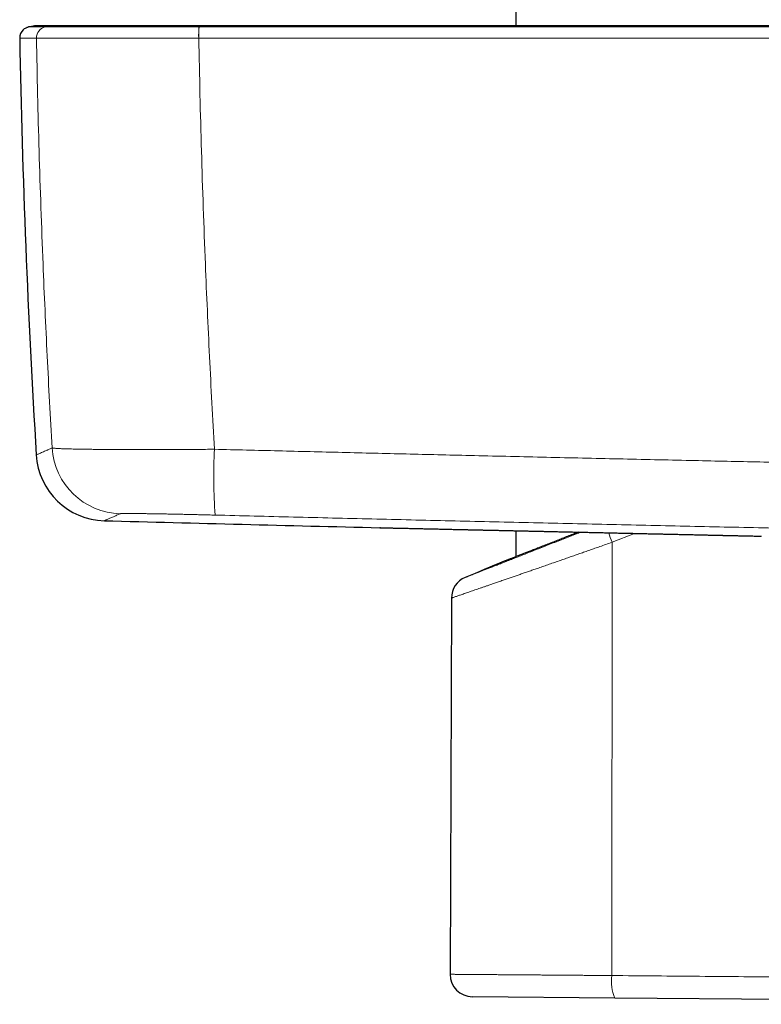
# Model space of a CAD drawing. Header units: millimetres. Extents: x 8 to 791, y 12 to 1717.
# Tile 132 of 256: x 100 to 153, y 1016 to 1086. Entities that reach past the tile are written whole.
import ezdxf

# ---------------------------------------------------------------- set-up
doc = ezdxf.new("R2010")
doc.units = ezdxf.units.MM

msp = doc.modelspace()

# ---------------------------------------------------------------- linework, layer by layer
at = {"color": 7, "linetype": 'Continuous', "lineweight": 30}
for p, q in [((135.704, 1347.205), (135.704, 1085.729)), ((135.704, 1049.688), (135.704, 1047.83)), ((134.884, 1047.509), (134.884, 1047.509)), ((131.109, 1044.885), (131.015, 1018.034)), ((142.773, 1016.34), (132.601, 1016.428)), ((194.005, 1015.892), (142.773, 1016.34))]:
    msp.add_line(p, q, dxfattribs=at)
at = {"color": 8, "linetype": 'Continuous', "lineweight": 0}
for p, q in [((101.51, 1084.84), (101.509, 1084.84)), ((113.09, 1084.84), (113.079, 1084.84)), ((144.175, 1049.499), (142.561, 1048.861)), ((142.544, 1017.945), (142.561, 1048.861))]:
    msp.add_line(p, q, dxfattribs=at)
at = {"color": 7, "linetype": 'Continuous', "lineweight": 30, "flags": 128}
msp.add_lwpolyline([(126.037, 1049.903), (126.022, 1049.903), (126.014, 1049.903), (126.013, 1049.903), (126.012, 1049.904), (126.01, 1049.904), (126.008, 1049.904), (126.006, 1049.904), (126.004, 1049.904), (126.003, 1049.904), (126.001, 1049.904), (125.999, 1049.904)], dxfattribs=at)
at = {"color": 7, "linetype": 'Continuous', "lineweight": 30}
for centre, radius, start, end in [((101.804, 1081.729), 4, 89.80461, 102.44619), ((101.115, 1084.854), 0.8, 133.19632, 181.04894), ((800.198, 1097.654), 700, 181.048943, 183.485457), ((106.483, 1055.401), 5, 183.4788, 268.52308), ((344.604, 10047.249), 9000, 268.4830769, 268.6081789), ((515.455, 122.757), 1000, 112.369363, 112.541778), ((132.709, 1044.879), 1.6, 112.44886, 179.78454), ((132.615, 1018.028), 1.6, 179.806, 269.5)]:
    msp.add_arc(centre, radius, start, end, dxfattribs=at)
at = {"color": 8, "linetype": 'Continuous', "lineweight": 0}
for centre, radius, start, end in [((102.309, 1084.854), 0.8, 102.45686, 181.05453), ((102.309, 1084.854), 0.8, 102.45758, 181.05614), ((122.09, 1084.985), 9.012, 175.85821, 180.92174), ((122.332, 1084.986), 9.243, 175.973, 180.90954), ((107.622, 1055.902), 5.001, 183.45324, 268.46803), ((151.31, 1053.46), 37.156, 176.85033, 184.0983), ((151.558, 1052.39), 9.664, 197.13642, 201.41688), ((145.414, 1017.535), 2.899, 171.86036, 204.34454)]:
    msp.add_arc(centre, radius, start, end, dxfattribs=at)
at = {"color": 7, "linetype": 'Continuous', "lineweight": 30}
for points, knots in [([(100.567, 1085.437), (100.599, 1085.465), (100.664, 1085.521), (100.765, 1085.576), (100.858, 1085.614), (100.914, 1085.628), (100.942, 1085.635)], [0, 0, 0, 0, 0.294744, 0.597192, 0.797418, 1, 1, 1, 1]), ([(102.999, 1085.729), (102.99, 1085.729), (102.971, 1085.729), (102.944, 1085.729), (102.918, 1085.729), (102.893, 1085.729), (102.868, 1085.729), (102.845, 1085.729), (102.821, 1085.729), (102.798, 1085.729), (102.775, 1085.729), (102.753, 1085.729), (102.732, 1085.729), (102.711, 1085.729), (102.692, 1085.729), (102.674, 1085.729), (102.656, 1085.729), (102.639, 1085.729), (102.623, 1085.729), (102.608, 1085.729), (102.594, 1085.729), (102.58, 1085.729), (102.567, 1085.729), (102.555, 1085.729), (102.543, 1085.729), (102.532, 1085.729), (102.522, 1085.729), (102.501, 1085.729), (102.472, 1085.729), (102.436, 1085.729), (102.4, 1085.729), (102.363, 1085.729), (102.325, 1085.729), (102.289, 1085.729), (102.254, 1085.729), (102.22, 1085.729), (102.187, 1085.729), (102.158, 1085.729), (102.132, 1085.729), (102.109, 1085.729), (102.088, 1085.729), (102.067, 1085.729), (102.048, 1085.729), (102.033, 1085.729), (102.021, 1085.729), (102.013, 1085.729), (102.006, 1085.729), (102, 1085.729), (101.995, 1085.729), (101.99, 1085.729), (101.984, 1085.729), (101.979, 1085.729), (101.973, 1085.729), (101.967, 1085.729), (101.961, 1085.729), (101.955, 1085.729), (101.949, 1085.729), (101.942, 1085.729), (101.936, 1085.729), (101.93, 1085.729), (101.923, 1085.729), (101.917, 1085.729), (101.911, 1085.729), (101.905, 1085.729), (101.898, 1085.729), (101.892, 1085.729), (101.886, 1085.729), (101.88, 1085.729), (101.875, 1085.729), (101.869, 1085.729), (101.863, 1085.729), (101.858, 1085.729), (101.853, 1085.729), (101.848, 1085.729), (101.843, 1085.729), (101.839, 1085.729), (101.835, 1085.729), (101.831, 1085.729), (101.828, 1085.729), (101.825, 1085.729), (101.823, 1085.729), (101.821, 1085.729), (101.819, 1085.729), (101.818, 1085.729), (101.818, 1085.729), (101.818, 1085.729), (101.818, 1085.729)], [0, 0, 0, 0, 0.012032, 0.023795, 0.03529, 0.046517, 0.057476, 0.068167, 0.078589, 0.089744, 0.100574, 0.111079, 0.12126, 0.131116, 0.140648, 0.149856, 0.158738, 0.167296, 0.17553, 0.183301, 0.190759, 0.197903, 0.204735, 0.211369, 0.217679, 0.223664, 0.229371, 0.235055, 0.25755, 0.277854, 0.298364, 0.321921, 0.345744, 0.369652, 0.393301, 0.417791, 0.441989, 0.465894, 0.485019, 0.50384, 0.522348, 0.540545, 0.558428, 0.575999, 0.584543, 0.593011, 0.60141, 0.606528, 0.611915, 0.617571, 0.623495, 0.629818, 0.63642, 0.643303, 0.650465, 0.657907, 0.665629, 0.673631, 0.681894, 0.690436, 0.699257, 0.708356, 0.717734, 0.727216, 0.736967, 0.746986, 0.757275, 0.76805, 0.779105, 0.790441, 0.802056, 0.813951, 0.826126, 0.838581, 0.851315, 0.86433, 0.877625, 0.8912, 0.905054, 0.919189, 0.933603, 0.947062, 0.960757, 0.974687, 0.988852, 1, 1, 1, 1]), ([(113.131, 1085.729), (112.976, 1085.729), (112.674, 1085.729), (112.233, 1085.729), (111.813, 1085.729), (111.413, 1085.729), (111.031, 1085.729), (110.665, 1085.729), (110.314, 1085.729), (109.978, 1085.729), (109.655, 1085.729), (109.345, 1085.729), (109.052, 1085.729), (108.768, 1085.729), (108.494, 1085.729), (108.23, 1085.729), (107.984, 1085.729), (107.752, 1085.729), (107.537, 1085.729), (107.329, 1085.729), (107.132, 1085.729), (106.944, 1085.729), (106.765, 1085.729), (106.59, 1085.729), (106.413, 1085.729), (106.233, 1085.729), (106.042, 1085.729), (105.843, 1085.729), (105.64, 1085.729), (105.439, 1085.729), (105.239, 1085.729), (105.041, 1085.729), (104.84, 1085.729), (104.639, 1085.729), (104.455, 1085.729), (104.289, 1085.729), (104.14, 1085.729), (103.993, 1085.729), (103.85, 1085.729), (103.712, 1085.729), (103.584, 1085.729), (103.467, 1085.729), (103.361, 1085.729), (103.267, 1085.729), (103.183, 1085.729), (103.117, 1085.729), (103.069, 1085.729), (103.035, 1085.729), (103.01, 1085.729), (103.003, 1085.729), (102.999, 1085.729)], [0, 0, 0, 0, 0.029298, 0.05717, 0.083802, 0.109353, 0.133961, 0.157739, 0.180779, 0.203153, 0.224913, 0.246095, 0.266456, 0.285564, 0.305707, 0.324737, 0.342818, 0.360066, 0.376547, 0.391875, 0.408191, 0.422816, 0.436722, 0.452009, 0.466228, 0.481718, 0.498645, 0.516789, 0.535679, 0.555413, 0.574932, 0.595524, 0.617428, 0.640591, 0.664105, 0.683594, 0.703679, 0.724628, 0.746758, 0.769771, 0.792852, 0.816257, 0.839825, 0.864379, 0.889988, 0.915551, 0.935772, 0.956391, 0.977695, 1, 1, 1, 1]), ([(182.684, 1085.729), (182.218, 1085.729), (181.295, 1085.729), (179.926, 1085.729), (178.586, 1085.729), (177.275, 1085.729), (175.994, 1085.729), (174.766, 1085.729), (173.588, 1085.729), (172.461, 1085.729), (171.36, 1085.729), (170.285, 1085.729), (169.236, 1085.729), (168.214, 1085.729), (167.217, 1085.729), (166.247, 1085.729), (165.303, 1085.729), (164.39, 1085.729), (163.508, 1085.729), (162.658, 1085.729), (161.832, 1085.729), (161.027, 1085.729), (160.243, 1085.729), (159.48, 1085.729), (158.743, 1085.729), (158.032, 1085.729), (157.352, 1085.729), (156.701, 1085.729), (156.079, 1085.729), (155.483, 1085.729), (154.947, 1085.729), (154.47, 1085.729), (154.047, 1085.729), (153.641, 1085.729), (153.248, 1085.729), (152.817, 1085.729), (152.332, 1085.729), (151.782, 1085.729), (151.198, 1085.729), (150.579, 1085.729), (149.925, 1085.729), (149.241, 1085.729), (148.527, 1085.729), (147.785, 1085.729), (147.028, 1085.729), (146.258, 1085.729), (145.476, 1085.729), (144.668, 1085.729), (143.834, 1085.729), (142.973, 1085.729), (142.087, 1085.729), (141.174, 1085.729), (140.234, 1085.729), (139.269, 1085.729), (138.283, 1085.729), (137.278, 1085.729), (136.253, 1085.729), (135.202, 1085.729), (134.12, 1085.729), (133.005, 1085.729), (131.858, 1085.729), (130.684, 1085.729), (129.484, 1085.729), (128.265, 1085.729), (127.028, 1085.729), (125.773, 1085.729), (124.492, 1085.729), (123.177, 1085.729), (121.827, 1085.729), (120.442, 1085.729), (119.031, 1085.729), (117.593, 1085.729), (116.129, 1085.729), (114.639, 1085.729), (113.637, 1085.729), (113.131, 1085.729)], [0, 0, 0, 0, 0.020117, 0.039811, 0.059082, 0.077929, 0.096353, 0.114353, 0.130937, 0.147144, 0.162976, 0.178431, 0.19351, 0.208212, 0.222539, 0.236489, 0.250063, 0.263261, 0.275857, 0.28809, 0.299961, 0.311469, 0.322813, 0.333781, 0.344373, 0.354588, 0.364428, 0.373726, 0.382661, 0.391234, 0.399443, 0.40575, 0.411824, 0.417667, 0.423277, 0.428763, 0.436269, 0.444176, 0.452482, 0.461462, 0.470867, 0.480697, 0.490951, 0.50163, 0.512735, 0.523593, 0.534829, 0.546443, 0.558435, 0.570804, 0.583551, 0.596675, 0.610178, 0.624057, 0.638315, 0.652685, 0.66742, 0.68252, 0.697983, 0.714102, 0.730599, 0.747474, 0.764726, 0.782356, 0.80004, 0.818087, 0.836499, 0.855276, 0.874812, 0.894727, 0.915022, 0.935697, 0.956752, 0.978186, 1, 1, 1, 1]), ([(126.013, 1049.903), (126.014, 1049.903), (126.014, 1049.903), (126.021, 1049.903), (126.036, 1049.903), (126.058, 1049.903), (126.088, 1049.902), (126.125, 1049.901), (126.169, 1049.9), (126.22, 1049.899), (126.279, 1049.898), (126.345, 1049.896), (126.419, 1049.894), (126.5, 1049.893), (126.588, 1049.891), (126.683, 1049.889), (126.786, 1049.886), (126.896, 1049.884), (127.013, 1049.881), (127.138, 1049.878), (127.269, 1049.876), (127.407, 1049.872), (127.552, 1049.869), (127.702, 1049.866), (127.86, 1049.862), (128.023, 1049.859), (128.194, 1049.855), (128.37, 1049.851), (128.553, 1049.847), (128.743, 1049.843), (128.939, 1049.838), (129.141, 1049.834), (129.35, 1049.829), (129.566, 1049.824), (129.788, 1049.82), (130.017, 1049.814), (130.251, 1049.809), (130.492, 1049.804), (130.737, 1049.798), (130.987, 1049.793), (131.241, 1049.787), (131.501, 1049.781), (131.765, 1049.776), (132.034, 1049.77), (132.308, 1049.763), (132.587, 1049.757), (132.871, 1049.751), (133.16, 1049.745), (133.454, 1049.738), (133.752, 1049.731), (134.056, 1049.725), (134.365, 1049.718), (134.678, 1049.711), (134.996, 1049.704), (135.318, 1049.697), (135.642, 1049.689), (135.968, 1049.682), (136.298, 1049.675), (136.63, 1049.667), (136.964, 1049.66), (137.301, 1049.652), (137.641, 1049.645), (137.984, 1049.637), (138.33, 1049.63), (138.678, 1049.622), (139.029, 1049.614), (139.383, 1049.606), (139.74, 1049.598), (140.1, 1049.59), (140.463, 1049.582), (140.828, 1049.574), (141.193, 1049.566), (141.559, 1049.558), (141.925, 1049.55), (142.291, 1049.541), (142.657, 1049.533), (143.023, 1049.525), (143.39, 1049.517), (143.757, 1049.509), (144.124, 1049.501), (144.491, 1049.492), (144.859, 1049.484), (145.228, 1049.476), (145.597, 1049.468), (145.966, 1049.46), (146.336, 1049.451), (146.706, 1049.443), (147.075, 1049.435), (147.443, 1049.427), (147.809, 1049.419), (148.172, 1049.411), (148.532, 1049.403), (148.891, 1049.395), (149.247, 1049.387), (149.6, 1049.379), (149.952, 1049.371), (150.301, 1049.363), (150.649, 1049.355), (150.994, 1049.348), (151.337, 1049.34), (151.678, 1049.333), (152.017, 1049.325), (152.355, 1049.318), (152.69, 1049.31), (152.974, 1049.304), (153.146, 1049.3), (153.207, 1049.299)], [0, 0, 0, 0, 0.005157, 0.014932, 0.024674, 0.034389, 0.044081, 0.053755, 0.063416, 0.073067, 0.082714, 0.09236, 0.10201, 0.111668, 0.121337, 0.131023, 0.140731, 0.150463, 0.160226, 0.170012, 0.179788, 0.18953, 0.199244, 0.208934, 0.218607, 0.228265, 0.237915, 0.24756, 0.257205, 0.266855, 0.276512, 0.286183, 0.295871, 0.305581, 0.315318, 0.325087, 0.334877, 0.344654, 0.354396, 0.36411, 0.373799, 0.38347, 0.393127, 0.402775, 0.412418, 0.422063, 0.431712, 0.44137, 0.451041, 0.460732, 0.470446, 0.480189, 0.489965, 0.49976, 0.509536, 0.519278, 0.528991, 0.538679, 0.548348, 0.558004, 0.56765, 0.577293, 0.586937, 0.596586, 0.606244, 0.615918, 0.625611, 0.635329, 0.645077, 0.65486, 0.664657, 0.674433, 0.684174, 0.693885, 0.703572, 0.71324, 0.722893, 0.732538, 0.742179, 0.751822, 0.76147, 0.771129, 0.780803, 0.790499, 0.80022, 0.809973, 0.819762, 0.829561, 0.839336, 0.849075, 0.858784, 0.868468, 0.878133, 0.887784, 0.897426, 0.907065, 0.916706, 0.926353, 0.936011, 0.945686, 0.955383, 0.965107, 0.974864, 0.984659, 0.994459, 1, 1, 1, 1]), ([(140.172, 1049.589), (140.07, 1049.548), (139.836, 1049.456), (139.481, 1049.316), (139.106, 1049.167), (138.74, 1049.023), (138.362, 1048.874), (137.983, 1048.725), (137.606, 1048.576), (137.261, 1048.441), (136.944, 1048.316), (136.659, 1048.204), (136.397, 1048.102), (136.145, 1048.003), (135.902, 1047.907), (135.711, 1047.832), (135.571, 1047.778), (135.472, 1047.739), (135.381, 1047.703), (135.297, 1047.67), (135.219, 1047.64), (135.15, 1047.613), (135.087, 1047.589), (135.026, 1047.565), (134.97, 1047.543), (134.924, 1047.525), (134.893, 1047.513), (134.878, 1047.507), (134.879, 1047.507), (134.879, 1047.507)], [0, 0, 0, 0, 0.0335431, 0.0766003, 0.1197437, 0.1631794, 0.2067069, 0.2581714, 0.3077015, 0.357377, 0.4030019, 0.4487457, 0.4917659, 0.5348899, 0.5850896, 0.6354461, 0.6607154, 0.6859847, 0.7114798, 0.7369747, 0.7625646, 0.7881544, 0.8139729, 0.8398163, 0.8750834, 0.9103504, 0.9458789, 0.9814074, 1, 1, 1, 1])]:
    msp.add_open_spline(points, degree=3, knots=knots, dxfattribs=at)
at = {"color": 8, "linetype": 'Continuous', "lineweight": 0}
for points, knots in [([(100.942, 1085.635), (100.944, 1085.635), (100.948, 1085.635), (100.974, 1085.635), (101.01, 1085.635), (101.052, 1085.635), (101.105, 1085.635), (101.167, 1085.635), (101.239, 1085.635), (101.322, 1085.635), (101.414, 1085.635), (101.516, 1085.635), (101.626, 1085.635), (101.742, 1085.635), (101.865, 1085.635), (101.995, 1085.635), (102.09, 1085.635), (102.137, 1085.635)], [0, 0, 0, 0, 0.088223, 0.176447, 0.241167, 0.305888, 0.370609, 0.43533, 0.50005, 0.564771, 0.629492, 0.694213, 0.758933, 0.8192, 0.879466, 0.939733, 1, 1, 1, 1]), ([(102.137, 1085.635), (102.244, 1085.656), (102.46, 1085.698), (102.748, 1085.727), (102.929, 1085.726), (102.999, 1085.726)], [0, 0, 0, 0, 0.37765, 0.757406, 1, 1, 1, 1]), ([(102.137, 1085.635), (102.137, 1085.635), (102.142, 1085.636), (102.161, 1085.636), (102.217, 1085.636), (102.301, 1085.636), (102.412, 1085.636), (102.543, 1085.636), (102.688, 1085.636), (102.844, 1085.636), (103.017, 1085.636), (103.211, 1085.636), (103.425, 1085.637), (103.659, 1085.637), (103.912, 1085.636), (104.181, 1085.636), (104.467, 1085.637), (104.768, 1085.637), (105.085, 1085.637), (105.431, 1085.637), (105.808, 1085.637), (106.217, 1085.637), (106.642, 1085.637), (107.083, 1085.637), (107.539, 1085.637), (107.987, 1085.636), (108.426, 1085.636), (108.853, 1085.636), (109.289, 1085.636), (109.735, 1085.636), (110.193, 1085.636), (110.661, 1085.636), (111.135, 1085.636), (111.617, 1085.636), (112.106, 1085.636), (112.603, 1085.636), (112.935, 1085.636), (113.101, 1085.635), (113.101, 1085.635)], [0, 0, 0, 0, 0.000003, 0.032791, 0.065638, 0.098506, 0.131354, 0.164142, 0.191622, 0.219125, 0.246629, 0.274109, 0.302385, 0.330687, 0.358989, 0.387266, 0.415388, 0.443536, 0.471684, 0.499806, 0.531357, 0.56298, 0.594639, 0.626299, 0.657921, 0.689472, 0.716981, 0.744513, 0.772045, 0.799554, 0.82786, 0.856192, 0.884525, 0.912831, 0.941881, 0.970946, 0.999997, 1, 1, 1, 1]), ([(102.137, 1085.635), (102.137, 1085.635), (102.137, 1085.635), (102.137, 1085.635), (102.137, 1085.635)], [0, 0, 0, 0, 0.993961, 1, 1, 1, 1]), ([(113.101, 1085.635), (113.105, 1085.656), (113.113, 1085.698), (113.123, 1085.727), (113.129, 1085.726), (113.131, 1085.726)], [0, 0, 0, 0, 0.376234, 0.754567, 1, 1, 1, 1]), ([(113.101, 1085.635), (113.101, 1085.635), (113.105, 1085.635), (113.108, 1085.635), (113.111, 1085.635)], [0, 0, 0, 0, 0.005987, 1, 1, 1, 1]), ([(113.111, 1085.635), (114.046, 1085.635), (116.047, 1085.635), (119.114, 1085.635), (122.313, 1085.635), (125.511, 1085.635), (128.71, 1085.635), (131.91, 1085.635), (135.109, 1085.635), (138.309, 1085.635), (141.509, 1085.635), (144.709, 1085.635), (148.741, 1085.635), (153.606, 1085.635), (159.303, 1085.635), (164.999, 1085.635), (169.797, 1085.635), (173.697, 1085.635), (176.7, 1085.635), (179.702, 1085.635), (181.704, 1085.635), (182.704, 1085.635)], [0, 0, 0, 0, 0.040319, 0.086283, 0.132247, 0.178213, 0.22418, 0.270152, 0.316124, 0.362097, 0.408071, 0.454035, 0.5, 0.581851, 0.663705, 0.745545, 0.827388, 0.87054, 0.913693, 0.956846, 1, 1, 1, 1]), ([(101.509, 1084.84), (101.462, 1084.84), (101.368, 1084.84), (101.237, 1084.84), (101.115, 1084.84), (100.999, 1084.84), (100.889, 1084.84), (100.787, 1084.84), (100.694, 1084.84), (100.612, 1084.84), (100.54, 1084.84), (100.477, 1084.84), (100.425, 1084.84), (100.383, 1084.84), (100.347, 1084.84), (100.32, 1084.84), (100.317, 1084.84), (100.315, 1084.84)], [0, 0, 0, 0, 0.060266, 0.120533, 0.1808, 0.241067, 0.305787, 0.370508, 0.435229, 0.49995, 0.56467, 0.629391, 0.694111, 0.758832, 0.823553, 0.911776, 1, 1, 1, 1]), ([(102.63, 1055.601), (102.568, 1056.693), (102.442, 1058.877), (102.273, 1062.155), (102.117, 1065.435), (101.966, 1068.965), (101.824, 1072.745), (101.696, 1076.775), (101.588, 1080.806), (101.536, 1083.495), (101.509, 1084.84)], [0, 0, 0, 0, 0.112231, 0.224466, 0.336715, 0.448969, 0.586705, 0.72445, 0.862221, 1, 1, 1, 1]), ([(113.079, 1084.84), (112.904, 1084.839), (112.553, 1084.839), (112.029, 1084.839), (111.518, 1084.839), (111.019, 1084.838), (110.533, 1084.838), (110.049, 1084.838), (109.57, 1084.837), (109.093, 1084.837), (108.623, 1084.836), (108.159, 1084.836), (107.699, 1084.836), (107.244, 1084.836), (106.825, 1084.835), (106.445, 1084.835), (106.102, 1084.835), (105.739, 1084.835), (105.361, 1084.835), (104.979, 1084.835), (104.621, 1084.835), (104.287, 1084.835), (103.968, 1084.835), (103.669, 1084.835), (103.39, 1084.836), (103.13, 1084.836), (102.887, 1084.836), (102.662, 1084.836), (102.454, 1084.836), (102.265, 1084.837), (102.096, 1084.837), (101.952, 1084.837), (101.831, 1084.838), (101.726, 1084.838), (101.636, 1084.838), (101.569, 1084.839), (101.527, 1084.839), (101.515, 1084.839), (101.51, 1084.84)], [0, 0, 0, 0, 0.029054, 0.058121, 0.087175, 0.114598, 0.142178, 0.169758, 0.197672, 0.225586, 0.25384, 0.282094, 0.310515, 0.339864, 0.369213, 0.392919, 0.416633, 0.440339, 0.470266, 0.500192, 0.528225, 0.55636, 0.584494, 0.61273, 0.640127, 0.667681, 0.695235, 0.723121, 0.751008, 0.779234, 0.80746, 0.835852, 0.861314, 0.886776, 0.917552, 0.948328, 0.974164, 1, 1, 1, 1]), ([(113.09, 1084.84), (113.116, 1083.496), (113.168, 1080.807), (113.275, 1076.776), (113.403, 1072.746), (113.545, 1068.957), (113.695, 1065.411), (113.851, 1062.106), (114.021, 1058.803), (114.148, 1056.602), (114.211, 1055.501)], [0, 0, 0, 0, 0.137267, 0.274542, 0.411842, 0.549152, 0.661852, 0.774557, 0.887276, 1, 1, 1, 1]), ([(182.726, 1084.84), (181.725, 1084.84), (179.723, 1084.84), (176.718, 1084.84), (173.714, 1084.84), (169.811, 1084.84), (165.01, 1084.84), (159.31, 1084.84), (153.609, 1084.84), (148.742, 1084.84), (144.707, 1084.84), (141.388, 1084.84), (137.953, 1084.84), (134.401, 1084.84), (130.849, 1084.84), (127.297, 1084.84), (123.745, 1084.84), (120.193, 1084.84), (116.641, 1084.84), (114.274, 1084.84), (113.09, 1084.84)], [0, 0, 0, 0, 0.0431524, 0.0863048, 0.1294578, 0.1726118, 0.2544521, 0.3362952, 0.4181462, 0.4999999, 0.5459641, 0.5919287, 0.6429308, 0.6939336, 0.7449384, 0.7959437, 0.8469562, 0.8979693, 0.9489843, 1, 1, 1, 1]), ([(101.494, 1055.098), (101.494, 1055.098), (101.494, 1055.098), (101.509, 1055.104), (101.541, 1055.119), (101.597, 1055.143), (101.683, 1055.181), (101.794, 1055.231), (101.925, 1055.289), (102.074, 1055.355), (102.239, 1055.427), (102.422, 1055.508), (102.561, 1055.57), (102.63, 1055.601)], [0, 0, 0, 0, 0.049851, 0.12732, 0.20479, 0.309305, 0.413819, 0.518337, 0.622855, 0.71714, 0.811425, 0.905713, 1, 1, 1, 1]), ([(102.63, 1055.601), (102.637, 1055.598), (102.649, 1055.592), (102.693, 1055.584), (102.756, 1055.576), (102.84, 1055.568), (102.944, 1055.561), (103.067, 1055.554), (103.211, 1055.547), (103.375, 1055.54), (103.561, 1055.533), (103.769, 1055.527), (103.997, 1055.521), (104.241, 1055.516), (104.502, 1055.511), (104.778, 1055.506), (105.071, 1055.502), (105.383, 1055.498), (105.714, 1055.494), (106.065, 1055.49), (106.432, 1055.488), (106.81, 1055.485), (107.198, 1055.483), (107.597, 1055.481), (108.007, 1055.48), (108.433, 1055.479), (108.874, 1055.479), (109.33, 1055.479), (109.795, 1055.479), (110.265, 1055.48), (110.737, 1055.481), (111.212, 1055.483), (111.692, 1055.485), (112.182, 1055.487), (112.681, 1055.49), (113.189, 1055.493), (113.699, 1055.497), (114.04, 1055.5), (114.211, 1055.501)], [0, 0, 0, 0, 0.02734, 0.054704, 0.082067, 0.109408, 0.136746, 0.164108, 0.19147, 0.218809, 0.246933, 0.275083, 0.303233, 0.331358, 0.358763, 0.386191, 0.41362, 0.441025, 0.469223, 0.497447, 0.52567, 0.553868, 0.581357, 0.60887, 0.636383, 0.663872, 0.69216, 0.720475, 0.748789, 0.777078, 0.804534, 0.832013, 0.859493, 0.886949, 0.915199, 0.943474, 0.97175, 1, 1, 1, 1]), ([(114.211, 1055.501), (115.728, 1055.463), (118.763, 1055.387), (123.317, 1055.275), (127.87, 1055.165), (132.62, 1055.052), (137.564, 1054.937), (142.704, 1054.821), (147.69, 1054.71), (152.52, 1054.605), (157.195, 1054.506), (161.793, 1054.41), (166.315, 1054.318), (170.758, 1054.23), (174.773, 1054.152), (178.36, 1054.083), (180.465, 1054.044), (181.517, 1054.024)], [0, 0, 0, 0, 0.067662, 0.135325, 0.202987, 0.270649, 0.347004, 0.423359, 0.499714, 0.569165, 0.638617, 0.708068, 0.774092, 0.840117, 0.906141, 0.95307, 1, 1, 1, 1]), ([(107.488, 1050.903), (107.443, 1050.883), (107.351, 1050.843), (107.225, 1050.788), (107.107, 1050.736), (106.986, 1050.682), (106.866, 1050.629), (106.75, 1050.578), (106.649, 1050.534), (106.562, 1050.496), (106.491, 1050.464), (106.425, 1050.435), (106.376, 1050.414), (106.35, 1050.402), (106.353, 1050.404), (106.354, 1050.404)], [0, 0, 0, 0, 0.061293, 0.122586, 0.18388, 0.245174, 0.325449, 0.405725, 0.486001, 0.56628, 0.646559, 0.726838, 0.840908, 0.954978, 1, 1, 1, 1]), ([(114.25, 1050.804), (114.093, 1050.808), (113.778, 1050.816), (113.31, 1050.827), (112.846, 1050.838), (112.39, 1050.849), (111.944, 1050.858), (111.51, 1050.867), (111.089, 1050.876), (110.682, 1050.884), (110.293, 1050.891), (109.924, 1050.897), (109.577, 1050.902), (109.252, 1050.907), (108.95, 1050.911), (108.673, 1050.914), (108.423, 1050.916), (108.202, 1050.917), (108.009, 1050.917), (107.844, 1050.917), (107.709, 1050.915), (107.612, 1050.913), (107.546, 1050.91), (107.503, 1050.907), (107.493, 1050.905), (107.488, 1050.903)], [0, 0, 0, 0, 0.044522, 0.089196, 0.133921, 0.178593, 0.223114, 0.267644, 0.312327, 0.357062, 0.401745, 0.446274, 0.490645, 0.535168, 0.579743, 0.624266, 0.668637, 0.712915, 0.757343, 0.801822, 0.846251, 0.890529, 0.92701, 0.963519, 1, 1, 1, 1]), ([(181.257, 1049.337), (179.398, 1049.372), (175.679, 1049.441), (170.099, 1049.55), (164.519, 1049.661), (158.937, 1049.776), (153.355, 1049.893), (147.773, 1050.014), (142.193, 1050.138), (136.609, 1050.264), (131.021, 1050.395), (125.43, 1050.528), (119.839, 1050.664), (116.113, 1050.758), (114.25, 1050.804)], [0, 0, 0, 0, 0.083277, 0.166555, 0.249833, 0.333109, 0.416413, 0.499716, 0.582968, 0.666219, 0.749663, 0.833109, 0.916555, 1, 1, 1, 1]), ([(125.999, 1049.904), (125.999, 1049.904), (126, 1049.904), (126.014, 1049.903), (126.056, 1049.903), (126.119, 1049.901), (126.203, 1049.899), (126.309, 1049.897), (126.434, 1049.894), (126.575, 1049.891), (126.73, 1049.888), (126.904, 1049.884), (127.116, 1049.879), (127.371, 1049.873), (127.678, 1049.866), (128.016, 1049.859), (128.343, 1049.852), (128.648, 1049.845), (128.923, 1049.839), (129.187, 1049.833), (129.436, 1049.827), (129.668, 1049.822), (129.906, 1049.817), (130.208, 1049.81), (130.577, 1049.802), (131.016, 1049.792), (131.466, 1049.782), (131.924, 1049.772), (132.399, 1049.761), (132.876, 1049.751), (133.354, 1049.74), (133.831, 1049.73), (134.319, 1049.719), (134.838, 1049.707), (135.389, 1049.695), (135.963, 1049.682), (136.539, 1049.669), (137.117, 1049.656), (137.705, 1049.643), (138.287, 1049.63), (138.861, 1049.618), (139.426, 1049.605), (139.997, 1049.592), (140.54, 1049.58), (141.053, 1049.569), (141.528, 1049.558), (142, 1049.548), (142.468, 1049.537), (142.937, 1049.527), (143.394, 1049.517), (143.84, 1049.507), (144.273, 1049.497), (144.706, 1049.488), (145.131, 1049.478), (145.546, 1049.469), (145.953, 1049.46), (146.359, 1049.451), (146.769, 1049.442), (147.181, 1049.433), (147.596, 1049.423), (148.009, 1049.414), (148.422, 1049.405), (148.834, 1049.396), (149.245, 1049.387), (149.654, 1049.378), (150.062, 1049.369), (150.467, 1049.36), (150.872, 1049.351), (151.273, 1049.342), (151.671, 1049.333), (152.067, 1049.324), (152.459, 1049.315), (152.848, 1049.307), (153.103, 1049.301), (153.231, 1049.298)], [0, 0, 0, 0, 0.004758, 0.022088, 0.03944, 0.056056, 0.072672, 0.089368, 0.106063, 0.121501, 0.13694, 0.152442, 0.167943, 0.188089, 0.208271, 0.228585, 0.2489, 0.26254, 0.276182, 0.289822, 0.300121, 0.310421, 0.32074, 0.331059, 0.348397, 0.365757, 0.38238, 0.399004, 0.415707, 0.43241, 0.447856, 0.463301, 0.47881, 0.494319, 0.511656, 0.529016, 0.54564, 0.562264, 0.578966, 0.595669, 0.611115, 0.62656, 0.642068, 0.657577, 0.6704, 0.683232, 0.69557, 0.707908, 0.720278, 0.732648, 0.743996, 0.755344, 0.766717, 0.77809, 0.788773, 0.799456, 0.810161, 0.820865, 0.831879, 0.842893, 0.85393, 0.864967, 0.876085, 0.887203, 0.898344, 0.909486, 0.920734, 0.931982, 0.943254, 0.954526, 0.965882, 0.977238, 0.988619, 1, 1, 1, 1]), ([(132.098, 1046.358), (132.097, 1046.357), (132.096, 1046.357), (132.115, 1046.364), (132.155, 1046.38), (132.216, 1046.404), (132.297, 1046.435), (132.399, 1046.475), (132.521, 1046.522), (132.663, 1046.578), (132.828, 1046.642), (133.016, 1046.715), (133.228, 1046.798), (133.461, 1046.889), (133.715, 1046.988), (133.989, 1047.095), (134.284, 1047.211), (134.597, 1047.333), (134.932, 1047.464), (135.286, 1047.603), (135.661, 1047.75), (136.052, 1047.904), (136.461, 1048.065), (136.885, 1048.232), (137.325, 1048.405), (137.779, 1048.584), (138.241, 1048.766), (138.709, 1048.951), (139.183, 1049.138), (139.666, 1049.33), (140.043, 1049.479), (140.26, 1049.565), (140.31, 1049.585)], [0, 0, 0, 0, 0.015809, 0.047667, 0.079587, 0.111735, 0.143883, 0.176286, 0.208688, 0.241324, 0.274023, 0.30825, 0.342549, 0.377069, 0.411662, 0.446541, 0.481491, 0.516665, 0.55191, 0.587946, 0.624057, 0.660392, 0.6968, 0.733496, 0.770265, 0.80726, 0.844325, 0.880324, 0.916386, 0.952644, 0.988965, 1, 1, 1, 1]), ([(142.561, 1048.861), (142.416, 1048.81), (142.127, 1048.709), (141.719, 1048.566), (141.337, 1048.432), (140.98, 1048.307), (140.625, 1048.182), (140.272, 1048.059), (139.921, 1047.936), (139.572, 1047.814), (139.226, 1047.694), (138.861, 1047.566), (138.476, 1047.432), (138.077, 1047.293), (137.687, 1047.157), (137.326, 1047.032), (136.992, 1046.916), (136.683, 1046.809), (136.38, 1046.703), (136.082, 1046.6), (135.789, 1046.499), (135.502, 1046.399), (135.222, 1046.302), (134.93, 1046.201), (134.628, 1046.097), (134.327, 1045.992), (134.043, 1045.894), (133.791, 1045.807), (133.562, 1045.728), (133.354, 1045.657), (133.155, 1045.588), (132.963, 1045.522), (132.779, 1045.459), (132.604, 1045.398), (132.437, 1045.341), (132.269, 1045.283), (132.101, 1045.225), (131.942, 1045.171), (131.8, 1045.122), (131.675, 1045.079), (131.562, 1045.04), (131.449, 1045.001), (131.343, 1044.965), (131.257, 1044.935), (131.196, 1044.914), (131.154, 1044.9), (131.125, 1044.89), (131.11, 1044.885), (131.11, 1044.885), (131.11, 1044.885)], [0, 0, 0, 0, 0.0236567, 0.047336, 0.0671551, 0.0869743, 0.1068474, 0.1267206, 0.146714, 0.1667073, 0.1867575, 0.2068076, 0.2309779, 0.2551737, 0.2789599, 0.3027709, 0.3227097, 0.3426484, 0.3626475, 0.3826466, 0.4027811, 0.4229155, 0.4431146, 0.4633136, 0.4876777, 0.5120713, 0.5347746, 0.5575022, 0.5765361, 0.5955699, 0.614663, 0.633756, 0.6529815, 0.672207, 0.6914955, 0.710784, 0.7340524, 0.7573492, 0.7785406, 0.7997319, 0.8210117, 0.8422914, 0.8708376, 0.8994385, 0.9210253, 0.942612, 0.9642947, 0.9859773, 1, 1, 1, 1]), ([(131.018, 1018.034), (131.018, 1018.034), (131.017, 1018.034), (131.039, 1018.034), (131.072, 1018.033), (131.109, 1018.033), (131.153, 1018.033), (131.218, 1018.032), (131.311, 1018.032), (131.441, 1018.031), (131.595, 1018.029), (131.772, 1018.028), (131.973, 1018.026), (132.197, 1018.025), (132.444, 1018.023), (132.712, 1018.021), (132.999, 1018.019), (133.28, 1018.016), (133.55, 1018.014), (133.805, 1018.012), (134.071, 1018.01), (134.379, 1018.008), (134.734, 1018.005), (135.141, 1018.002), (135.506, 1017.999), (135.823, 1017.997), (136.085, 1017.995), (136.353, 1017.993), (136.634, 1017.991), (136.927, 1017.988), (137.235, 1017.986), (137.548, 1017.984), (137.885, 1017.981), (138.248, 1017.978), (138.637, 1017.975), (139.033, 1017.972), (139.425, 1017.969), (139.81, 1017.966), (140.188, 1017.963), (140.572, 1017.96), (140.959, 1017.957), (141.35, 1017.954), (141.745, 1017.951), (142.143, 1017.948), (142.411, 1017.946), (142.544, 1017.945)], [0, 0, 0, 0, 0.018008, 0.047778, 0.065521, 0.083264, 0.101052, 0.118841, 0.148224, 0.177657, 0.207275, 0.236892, 0.266721, 0.29655, 0.326569, 0.356644, 0.386027, 0.415461, 0.437676, 0.459891, 0.482196, 0.5045, 0.534411, 0.564377, 0.594452, 0.61207, 0.629688, 0.64735, 0.665012, 0.68413, 0.703248, 0.722423, 0.741597, 0.764219, 0.786841, 0.809557, 0.832272, 0.853127, 0.873982, 0.89491, 0.915838, 0.936841, 0.957844, 0.978922, 1, 1, 1, 1]), ([(142.544, 1017.945), (143.599, 1017.936), (145.683, 1017.918), (148.826, 1017.89), (151.97, 1017.863), (155.167, 1017.835), (158.476, 1017.806), (161.898, 1017.777), (165.429, 1017.746), (168.987, 1017.715), (172.435, 1017.685), (175.751, 1017.656), (178.889, 1017.629), (181.983, 1017.602), (185.087, 1017.575), (188.245, 1017.547), (191.374, 1017.52), (193.434, 1017.502), (194.422, 1017.494)], [0, 0, 0, 0, 0.0613107, 0.1211863, 0.1825008, 0.2438172, 0.3065729, 0.3742484, 0.4419265, 0.5109341, 0.5799445, 0.6411829, 0.7024233, 0.7610567, 0.8196918, 0.8813857, 0.9430816, 1, 1, 1, 1])]:
    msp.add_open_spline(points, degree=3, knots=knots, dxfattribs=at)

doc.saveas('drawing.dxf')
